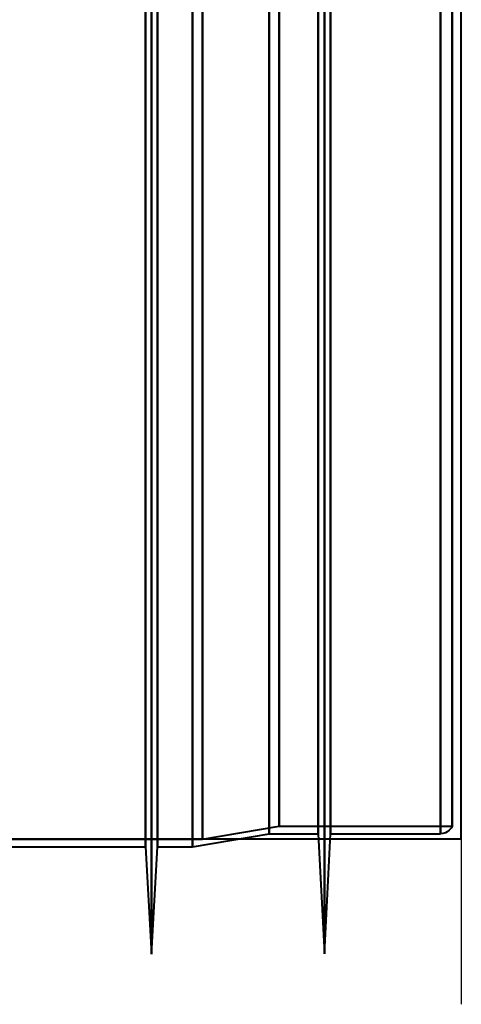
# Model space of a CAD drawing. Header units: millimetres. Extents: x -1352 to 2139, y -120 to 1171.
# Tile 53 of 78: x 696 to 730, y 173 to 250. Entities that reach past the tile are written whole.
import ezdxf

# ---------------------------------------------------------------- set-up
doc = ezdxf.new("R2010")
doc.units = ezdxf.units.MM
doc.layers.add('A-GENM', color=13, linetype='Continuous', lineweight=40)
doc.layers.add('G-IMPT', color=8, linetype='Continuous', lineweight=40)

# ---------------------------------------------------------------- blocks, each defined once
blk = doc.blocks.new('Souche connecteur circulaire R23 - Souche connecteur circulaire R23-769066-Avant')
at = {"layer": 'A-GENM'}
for p, q in [((730, 185.5), (730, 363)), ((690, 185.5), (730, 185.5))]:
    blk.add_line(p, q, dxfattribs=at)
blk = doc.blocks.new('NEXA 1500 CALQUES_dwg-769064-Avant')
at = {"layer": 'G-IMPT'}
for p, q in [((705.8, 176.477), (705.8, 550.267)), ((705.8, 176.477), (705.8, 550.267)), ((705.8, 550.267), (705.8, 176.477)), ((705.8, 550.267), (705.8, 176.477)), ((719.3, 176.511), (719.3, 550.234)), ((719.3, 176.511), (719.3, 550.234)), ((719.3, 550.234), (719.3, 176.511)), ((719.3, 550.234), (719.3, 176.511)), ((705.333, 184.872), (705.333, 541.872)), ((705.333, 184.872), (705.333, 541.872)), ((706.267, 541.872), (706.267, 184.872)), ((706.267, 541.872), (706.267, 184.872)), ((718.83, 185.907), (718.83, 540.838)), ((718.83, 185.907), (718.83, 540.838)), ((719.77, 540.838), (719.77, 185.907)), ((719.77, 540.838), (719.77, 185.907)), ((705.333, 363.372), (705.333, 184.872)), ((706.267, 184.872), (706.267, 363.372)), ((706.267, 184.872), (706.267, 363.372)), ((709, 184.872), (709, 363.372)), ((709, 363.372), (709, 184.872)), ((709.773, 363.372), (709.773, 185.464)), ((709.773, 185.464), (709.773, 363.372)), ((715, 185.907), (715, 363.372)), ((715, 363.372), (715, 185.907)), ((715.773, 363.372), (715.773, 186.498)), ((715.773, 186.498), (715.773, 363.372)), ((718.83, 363.372), (718.83, 185.907)), ((719.77, 185.907), (719.77, 363.372)), ((719.77, 185.907), (719.77, 363.372)), ((728.387, 363.372), (728.387, 185.907)), ((728.387, 185.907), (728.387, 363.372)), ((729.3, 363.372), (729.3, 186.498)), ((729.3, 186.498), (729.3, 363.372)), ((709.773, 185.464), (715.773, 186.498)), ((715.773, 186.498), (729.3, 186.498)), ((709, 184.872), (715, 185.907)), ((715, 185.907), (718.83, 185.907)), ((718.83, 185.907), (719.3, 176.511)), ((719.3, 176.511), (719.77, 185.907)), ((719.77, 185.907), (728.387, 185.907)), ((668.198, 185.464), (709.773, 185.464)), ((690, 184.872), (705.333, 184.872)), ((705.333, 184.872), (705.8, 176.477)), ((705.8, 176.477), (706.267, 184.872)), ((706.267, 184.872), (709, 184.872))]:
    blk.add_line(p, q, dxfattribs=at)
at = {"layer": 'G-IMPT', "flags": 128}
blk.add_lwpolyline([(729.3, 186.498), (729.231, 186.37), (729.062, 186.169), (728.903, 186.05), (728.774, 185.985), (728.569, 185.924), (728.387, 185.907)], dxfattribs=at)

msp = doc.modelspace()

# ---------------------------------------------------------------- linework, layer by layer
at = {"color": 1, "lineweight": 30}
for p, q in [((730, 185.5), (730, 540.5)), ((730, 198.436), (730, 172.564))]:
    msp.add_line(p, q, dxfattribs=at)
at = {"color": 94, "lineweight": 30}
msp.add_line((730, 185.5), (730, 540.5), dxfattribs=at)

# ---------------------------------------------------------------- block references
at = {"layer": 'A-GENM'}
msp.add_blockref('Souche connecteur circulaire R23 - Souche connecteur circulaire R23-769066-Avant', (0, 0), dxfattribs=at)
at = {"layer": 'G-IMPT'}
msp.add_blockref('NEXA 1500 CALQUES_dwg-769064-Avant', (0, 0), dxfattribs=at)

doc.saveas('drawing.dxf')
